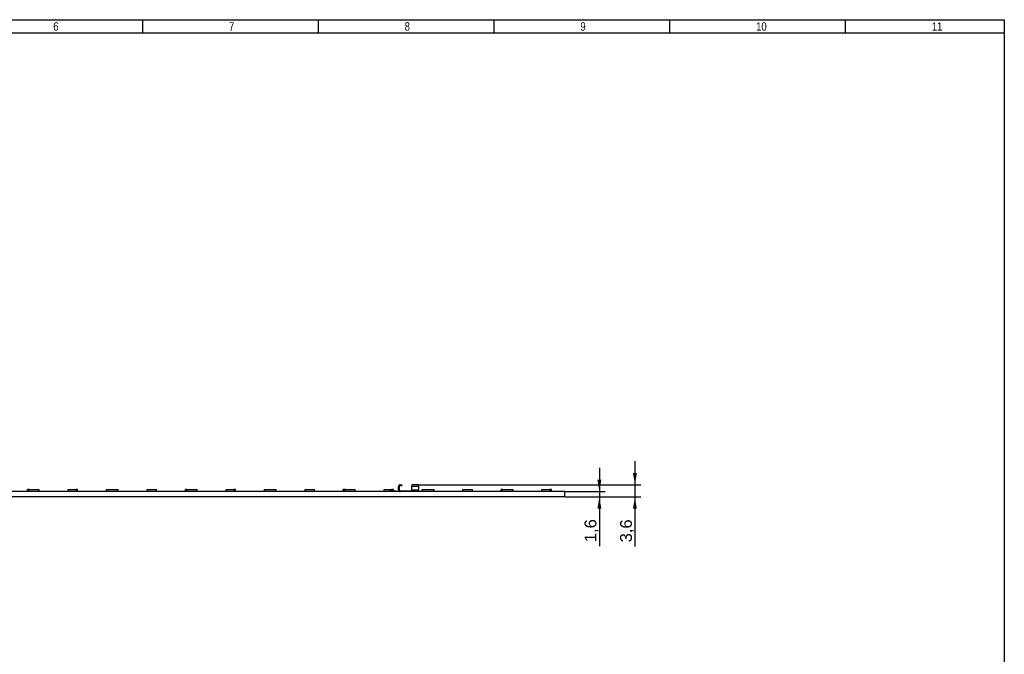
# Model space of a CAD drawing. Header units: millimetres. Extents: x 10 to 580, y 10 to 410.
# Tile 4 of 4: x 289 to 580, y 222 to 410. Entities that reach past the tile are written whole.
import ezdxf
from ezdxf.enums import TextEntityAlignment as Align

# ---------------------------------------------------------------- set-up
doc = ezdxf.new("R2010")
doc.units = ezdxf.units.MM
for name, color, linetype in [('10', 7, 'Continuous'), ('Default', 7, 'Continuous'), ('LINLED_279X10.5M', 7, 'Continuous')]:
    doc.layers.add(name, color=color, linetype=linetype)
doc.styles.add('SEACAD_Arial', font='arial.ttf')
doc.dimstyles.new('ISO', dxfattribs={"dimtxt": 3.5, "dimasz": 3.5, "dimexe": 1.75, "dimexo": 0, "dimgap": 0.875, "dimtad": 1, "dimtxsty": 'SEACAD_Arial', "dimblk1": '_SE_FILLED', "dimblk2": '_SE_FILLED', "dimsah": 1, "dimcen": 1.75, "dimadec": 0, "dimazin": 0, "dimtfac": 0.5, "dimtdec": 3, "dimtmove": 0, "dimatfit": 3, "dimfxl": 1, "dimarcsym": 0})

# ---------------------------------------------------------------- blocks, each defined once
blk = doc.blocks.new('SE1')
at = {"layer": 'LINLED_279X10.5M', "color": 7, "linetype": 'Continuous'}
for p, q in [((171.15, 268.96), (171.15, 270.56)), ((450.15, 270.56), (171.15, 270.56)), ((174.73, 271.21), (178.23, 271.21)), ((174.73, 270.56), (174.73, 271.21)), ((178.23, 270.56), (178.23, 271.21)), ((186.75, 271.21), (189.55, 271.21)), ((186.75, 270.56), (186.75, 271.21)), ((189.55, 270.56), (189.55, 271.21)), ((198.57, 271.21), (198.07, 271.21)), ((198.07, 271.11), (198.07, 271.21)), ((198.07, 271.11), (198.57, 271.11)), ((198.07, 270.56), (198.07, 271.11)), ((198.57, 271.11), (198.57, 271.21)), ((198.57, 271.21), (201.57, 271.21)), ((201.57, 270.56), (201.57, 271.21)), ((210.08, 271.21), (212.38, 271.21)), ((210.08, 270.56), (210.08, 271.21)), ((212.88, 271.21), (212.38, 271.21)), ((212.38, 271.11), (212.38, 271.21)), ((212.38, 271.11), (212.88, 271.11)), ((212.88, 271.11), (212.88, 271.21)), ((212.88, 270.56), (212.88, 271.11)), ((216.32, 272.56), (214.32, 272.56)), ((214.32, 272.56), (214.32, 272.16)), ((214.32, 270.96), (214.32, 272.16)), ((216.32, 272.16), (214.32, 272.16)), ((216.32, 270.96), (214.32, 270.96)), ((214.32, 270.96), (214.32, 270.56)), ((216.32, 272.56), (216.32, 272.16)), ((216.32, 270.96), (216.32, 272.16)), ((216.32, 270.56), (216.32, 270.96)), ((218.52, 270.76), (216.32, 270.76)), ((218.52, 270.76), (219.52, 270.76)), ((218.52, 270.76), (218.52, 270.56)), ((219.32, 272.36), (219.32, 272.56)), ((219.32, 272.56), (219.52, 272.56)), ((219.32, 272.36), (219.52, 272.36)), ((219.52, 272.56), (219.52, 272.36)), ((219.52, 272.56), (219.72, 272.56)), ((219.52, 272.36), (219.72, 272.36)), ((219.52, 270.76), (219.72, 270.76)), ((219.52, 270.76), (219.52, 270.56)), ((220.12, 271.16), (220.12, 271.96)), ((220.32, 271.16), (220.32, 271.96)), ((221.32, 270.76), (220.96, 270.76)), ((220.96, 270.76), (220.96, 270.56)), ((221.46, 270.76), (221.32, 270.76)), ((221.32, 270.76), (221.32, 270.56)), ((221.4, 271.21), (224.9, 271.21)), ((221.4, 270.76), (221.4, 271.21)), ((221.46, 270.76), (221.46, 270.56)), ((222.18, 270.76), (221.6, 270.76)), ((221.6, 270.76), (221.6, 270.56)), ((222.18, 270.76), (222.18, 270.56)), ((222.5, 270.76), (222.37, 270.76)), ((222.37, 270.76), (222.37, 270.56)), ((222.5, 270.76), (222.87, 270.76)), ((222.5, 270.76), (222.5, 270.56)), ((222.87, 270.56), (222.87, 270.76)), ((224.9, 270.56), (224.9, 271.21)), ((233.42, 271.21), (236.22, 271.21)), ((233.42, 270.56), (233.42, 271.21)), ((236.22, 270.56), (236.22, 271.21)), ((245.23, 271.21), (244.73, 271.21)), ((244.73, 271.11), (244.73, 271.21)), ((244.73, 271.11), (245.23, 271.11)), ((244.73, 270.56), (244.73, 271.11)), ((245.23, 271.11), (245.23, 271.21)), ((245.23, 271.21), (248.23, 271.21)), ((248.23, 270.56), (248.23, 271.21)), ((256.75, 271.21), (259.05, 271.21)), ((256.75, 270.56), (256.75, 271.21)), ((259.55, 271.21), (259.05, 271.21)), ((259.05, 271.11), (259.05, 271.21)), ((259.05, 271.11), (259.55, 271.11)), ((259.55, 271.11), (259.55, 271.21)), ((259.55, 270.56), (259.55, 271.11)), ((268.07, 271.21), (271.57, 271.21)), ((268.07, 270.56), (268.07, 271.21)), ((271.57, 270.56), (271.57, 271.21)), ((280.08, 271.21), (282.88, 271.21)), ((280.08, 270.56), (280.08, 271.21)), ((282.88, 270.56), (282.88, 271.21)), ((291.9, 271.21), (291.4, 271.21)), ((291.4, 271.11), (291.4, 271.21)), ((291.4, 271.11), (291.9, 271.11)), ((291.4, 270.56), (291.4, 271.11)), ((291.9, 271.11), (291.9, 271.21)), ((291.9, 271.21), (294.9, 271.21)), ((294.9, 270.56), (294.9, 271.21)), ((303.42, 271.21), (305.72, 271.21)), ((303.42, 270.56), (303.42, 271.21)), ((306.22, 271.21), (305.72, 271.21)), ((305.72, 271.11), (305.72, 271.21)), ((305.72, 271.11), (306.22, 271.11)), ((306.22, 271.11), (306.22, 271.21)), ((306.22, 270.56), (306.22, 271.11)), ((314.73, 271.21), (318.23, 271.21)), ((314.73, 270.56), (314.73, 271.21)), ((318.23, 270.56), (318.23, 271.21)), ((326.75, 271.21), (329.55, 271.21)), ((326.75, 270.56), (326.75, 271.21)), ((329.55, 270.56), (329.55, 271.21)), ((338.57, 271.21), (338.07, 271.21)), ((338.07, 271.11), (338.07, 271.21)), ((338.07, 271.11), (338.57, 271.11)), ((338.07, 270.56), (338.07, 271.11)), ((338.57, 271.11), (338.57, 271.21)), ((338.57, 271.21), (341.57, 271.21)), ((341.57, 270.56), (341.57, 271.21)), ((350.08, 271.21), (352.38, 271.21)), ((350.08, 270.56), (350.08, 271.21)), ((352.88, 271.21), (352.38, 271.21)), ((352.38, 271.11), (352.38, 271.21)), ((352.38, 271.11), (352.88, 271.11)), ((352.88, 271.11), (352.88, 271.21)), ((352.88, 270.56), (352.88, 271.11)), ((361.4, 271.21), (364.9, 271.21)), ((361.4, 270.56), (361.4, 271.21)), ((364.9, 270.56), (364.9, 271.21)), ((373.42, 271.21), (376.22, 271.21)), ((373.42, 270.56), (373.42, 271.21)), ((376.22, 270.56), (376.22, 271.21)), ((385.23, 271.21), (384.73, 271.21)), ((384.73, 271.11), (384.73, 271.21)), ((384.73, 271.11), (385.23, 271.11)), ((384.73, 270.56), (384.73, 271.11)), ((385.23, 271.11), (385.23, 271.21)), ((385.23, 271.21), (388.23, 271.21)), ((388.23, 270.56), (388.23, 271.21)), ((396.75, 271.21), (399.05, 271.21)), ((396.75, 270.56), (396.75, 271.21)), ((398.79, 270.76), (398.43, 270.76)), ((398.43, 270.76), (398.43, 270.56)), ((398.93, 270.76), (398.79, 270.76)), ((398.79, 270.76), (398.79, 270.56)), ((398.93, 270.76), (398.93, 270.56)), ((399.55, 271.21), (399.05, 271.21)), ((399.05, 271.11), (399.05, 271.21)), ((399.05, 271.11), (399.55, 271.11)), ((399.64, 270.76), (399.07, 270.76)), ((399.07, 270.76), (399.07, 270.56)), ((399.55, 271.11), (399.55, 271.21)), ((399.55, 270.76), (399.55, 271.11)), ((399.64, 270.76), (399.64, 270.56)), ((399.82, 270.76), (399.81, 270.76)), ((399.81, 270.76), (399.81, 270.56)), ((399.97, 270.76), (399.84, 270.76)), ((399.84, 270.76), (399.84, 270.56)), ((399.97, 270.76), (400.34, 270.76)), ((399.97, 270.76), (399.97, 270.56)), ((400.34, 270.56), (400.34, 270.76)), ((400.98, 271.96), (400.98, 271.16)), ((401.18, 271.96), (401.18, 271.16)), ((401.58, 272.56), (401.78, 272.56)), ((401.58, 272.36), (401.78, 272.36)), ((401.58, 270.76), (401.78, 270.76)), ((401.78, 272.56), (401.78, 272.36)), ((401.78, 272.56), (401.98, 272.56)), ((401.78, 272.36), (401.98, 272.36)), ((401.78, 270.76), (402.78, 270.76)), ((401.78, 270.56), (401.78, 270.76)), ((401.98, 272.56), (401.98, 272.36)), ((402.78, 270.76), (404.98, 270.76)), ((402.78, 270.56), (402.78, 270.76)), ((406.98, 272.56), (404.98, 272.56)), ((404.98, 272.56), (404.98, 272.16)), ((404.98, 272.16), (406.98, 272.16)), ((404.98, 270.96), (404.98, 272.16)), ((406.98, 270.96), (404.98, 270.96)), ((404.98, 270.56), (404.98, 270.96)), ((406.98, 272.16), (406.98, 272.56)), ((406.98, 272.16), (406.98, 270.96)), ((406.98, 270.96), (406.98, 270.56)), ((408.07, 271.21), (411.57, 271.21)), ((408.07, 270.56), (408.07, 271.21)), ((411.57, 270.56), (411.57, 271.21)), ((420.08, 271.21), (422.88, 271.21)), ((420.08, 270.56), (420.08, 271.21)), ((422.88, 270.56), (422.88, 271.21)), ((431.9, 271.21), (431.4, 271.21)), ((431.4, 271.11), (431.4, 271.21)), ((431.4, 271.11), (431.9, 271.11)), ((431.4, 270.56), (431.4, 271.11)), ((431.9, 271.11), (431.9, 271.21)), ((431.9, 271.21), (434.9, 271.21)), ((434.9, 270.56), (434.9, 271.21)), ((443.42, 271.21), (445.72, 271.21)), ((443.42, 270.56), (443.42, 271.21)), ((446.22, 271.21), (445.72, 271.21)), ((445.72, 271.11), (445.72, 271.21)), ((445.72, 271.11), (446.22, 271.11)), ((446.22, 271.11), (446.22, 271.21)), ((446.22, 270.56), (446.22, 271.11)), ((450.15, 268.96), (450.15, 270.56)), ((450.15, 268.96), (171.15, 268.96))]:
    blk.add_line(p, q, dxfattribs=at)
for centre, radius, start, end in [((219.72, 271.96), 0.6, 0, 90), ((219.72, 271.96), 0.4, 0, 90), ((219.72, 271.16), 0.4, 270, 0), ((219.72, 271.16), 0.6, 270, 0), ((401.58, 271.96), 0.6, 90, 180), ((401.58, 271.16), 0.6, 180, 270), ((401.58, 271.96), 0.4, 90, 180), ((401.58, 271.16), 0.4, 180, 270)]:
    blk.add_arc(centre, radius, start, end, dxfattribs=at)
blk = doc.blocks.new('DMBLK4')
at = {"layer": 'Default', "linetype": 'Continuous'}
for points in [[(460.95, 274.06), (459.79, 274.06), (460.37, 270.56)], [(460.95, 265.46), (460.37, 268.96), (459.79, 265.46)]]:
    blk.add_hatch(color=7, dxfattribs=at).paths.add_polyline_path(points)
at = {"layer": 'Default', "color": 7, "linetype": 'Continuous'}
for p, q in [((460.37, 277.56), (460.37, 254.38)), ((450.15, 270.56), (462.12, 270.56)), ((450.15, 268.96), (462.12, 268.96))]:
    blk.add_line(p, q, dxfattribs=at)
at = {"layer": 'Default', "color": 7, "linetype": 'Continuous', "style": 'SEACAD_Arial'}
blk.add_text('1,6', height=3.5, rotation=90, dxfattribs=at).set_placement((455.99, 255.6), align=Align.TOP_LEFT)
blk = doc.blocks.new('_SE_FILLED')
at = {"color": 0}
blk.add_line((0, 0), (-1, 0), dxfattribs=at)
blk.add_solid([(0, 0), (-1, -0.1665), (-1, 0.1665), (0, 0)], dxfattribs=at)
blk = doc.blocks.new('DMBLK5')
at = {"layer": 'Default', "linetype": 'Continuous'}
for points in [[(471.45, 276.06), (470.29, 276.06), (470.87, 272.56)], [(471.45, 265.46), (470.87, 268.96), (470.29, 265.46)]]:
    blk.add_hatch(color=7, dxfattribs=at).paths.add_polyline_path(points)
at = {"layer": 'Default', "color": 7, "linetype": 'Continuous'}
for p, q in [((470.87, 279.56), (470.87, 254.32)), ((406.98, 272.56), (472.62, 272.56)), ((450.15, 268.96), (472.62, 268.96))]:
    blk.add_line(p, q, dxfattribs=at)
at = {"layer": 'Default', "color": 7, "linetype": 'Continuous', "style": 'SEACAD_Arial'}
blk.add_text('3,6', height=3.5, rotation=90, dxfattribs=at).set_placement((466.49, 255.54), align=Align.TOP_LEFT)

msp = doc.modelspace()

# ---------------------------------------------------------------- linework, layer by layer
at = {"layer": '10', "color": 7, "linetype": 'Continuous'}
for p, q in [((325.455, 406), (325.455, 410)), ((377.364, 406), (377.364, 410)), ((429.273, 406), (429.273, 410)), ((481.182, 406), (481.182, 410)), ((533.091, 406), (533.091, 410)), ((580, 406), (14, 406))]:
    msp.add_line(p, q, dxfattribs=at)
msp.add_lwpolyline([(10, 10), (10, 410), (580, 410), (580, 10), (10, 10)], dxfattribs=at)

# ---------------------------------------------------------------- block references
at = {"layer": 'Default'}
msp.add_blockref('SE1', (0, 0), dxfattribs=at)

# ---------------------------------------------------------------- texts
at = {"layer": '10', "char_height": 2.5, "attachment_point": 1, "style": 'SEACAD_Arial'}
for s, insert, width in [('{\\farial rounded mt|b0||i0||c0|p34;\\C7;\\H2.50000002;\\W0.8;6}', (299.045, 409.25), 1.52175), ('{\\farial rounded mt|b0||i0||c0|p34;\\C7;\\H2.50000002;\\W0.8;7}', (350.954, 409.25), 1.52175), ('{\\farial rounded mt|b0||i0||c0|p34;\\C7;\\H2.50000002;\\W0.8;8}', (402.863, 409.25), 1.52175), ('{\\farial rounded mt|b0||i0||c0|p34;\\C7;\\H2.50000002;\\W0.8;9}', (454.772, 409.25), 1.52175), ('{\\farial rounded mt|b0||i0||c0|p34;\\C7;\\H2.50000002;\\W0.8;10}', (506.681, 409.25), 3.04349), ('{\\farial rounded mt|b0||i0||c0|p34;\\C7;\\H2.50000002;\\W0.8;11}', (558.59, 409.25), 3.04349)]:
    msp.add_mtext(s, dxfattribs=dict(at, insert=insert, width=width))

# ---------------------------------------------------------------- dimensions: what is measured, and where the dimension line sits
at = {"layer": 'Default', "color": 7, "linetype": 'Continuous'}
for base, p1, angle, picture, middle, dimtype in [((470.87, 268.962), (406.981, 272.562), 90, 'DMBLK5', (470.87, 263.617), 160), ((460.37, 270.562), (450.149, 270.562), 270, 'DMBLK4', (460.37, 263.673), 161)]:
    dim = msp.add_linear_dim(base=base, p1=p1, p2=(450.149, 268.962), angle=angle, text='\\A1;<>', dimstyle='ISO', dxfattribs=at)
    dim.commit()
    dim.dimension.update_dxf_attribs({"geometry": picture, "text_midpoint": middle, "dimtype": dimtype})

doc.saveas('drawing.dxf')
